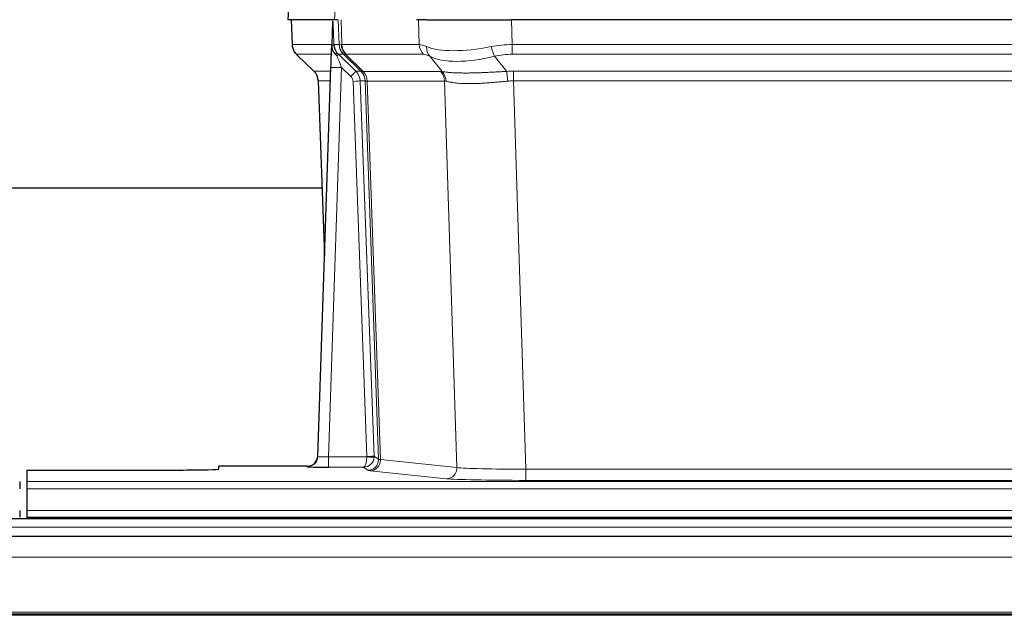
# Model space of a CAD drawing. Header units: inches. Extents: x 0 to 20790, y -12 to 14700.
# Tile 81 of 191: x 2856 to 3133, y 11801 to 11969. Entities that reach past the tile are written whole.
import ezdxf

# ---------------------------------------------------------------- set-up
doc = ezdxf.new("R2010")
doc.units = ezdxf.units.IN
doc.layers.add('1', color=7, linetype='Continuous', true_color=0xffffff)

msp = doc.modelspace()

# ---------------------------------------------------------------- linework, layer by layer
at = {"layer": '1', "color": 2, "linetype": 'Continuous', "lineweight": 25}
for p, q in [((2931.389, 11976.132), (2931.008, 11968.972)), ((2944.142, 11968.972), (2931.024, 11968.972)), ((2931.949, 11968.972), (2932.197, 11961.962)), ((2943.562, 11968.542), (2943.335, 11961.811)), ((2944.927, 11968.972), (2944.142, 11968.972)), ((2970.076, 11968.972), (2967.181, 11968.972)), ((2970.076, 11968.972), (2993.935, 11968.972)), ((3209.158, 11968.972), (2993.935, 11968.972)), ((2943.335, 11961.811), (2943.333, 11961.761)), ((2933.61, 11958.957), (2938.399, 11954.399)), ((2945.195, 11959.24), (2950.122, 11954.491)), ((2939.437, 11846.117), (2943.126, 11955.494)), ((2939.558, 11951.743), (2941.338, 11902.469)), ((2940.656, 11921.601), (2772.502, 11921.601)), ((2939.43, 11845.983), (2939.437, 11846.117)), ((2857.546, 11842.272), (2857.546, 11838.998)), ((2857.546, 11842.272), (2901.546, 11842.272)), ((2936.449, 11843.352), (2911.546, 11843.352)), ((2911.546, 11842.534), (2911.546, 11843.352)), ((2855.546, 11838.998), (2855.546, 11836.929)), ((2857.546, 11838.998), (2857.546, 11836.929)), ((2857.546, 11836.929), (2857.546, 11830.903)), ((3345.047, 11828.577), (2368.047, 11828.577)), ((2855.546, 11830.903), (2855.546, 11828.972)), ((2857.546, 11830.903), (2857.546, 11828.972)), ((2857.546, 11828.972), (3345.546, 11828.972)), ((2857.546, 11828.972), (2857.546, 11828.577)), ((3345.047, 11823.577), (2368.047, 11823.577)), ((3345.047, 11801.388), (2368.047, 11801.388))]:
    msp.add_line(p, q, dxfattribs=at)
at = {"layer": '1', "color": 110, "linetype": 'Continuous', "lineweight": 13}
for p, q in [((2931.405, 11976.129), (2931.024, 11968.972)), ((2944.142, 11968.972), (2944.516, 11976.129)), ((2931.965, 11968.972), (2932.213, 11961.978)), ((2945.411, 11961.978), (2945.168, 11968.972)), ((2945.953, 11968.972), (2946.196, 11961.978)), ((2967.944, 11961.978), (2967.753, 11968.972)), ((2993.935, 11968.972), (2994.126, 11961.978)), ((2932.213, 11961.978), (2943.341, 11961.978)), ((2943.95, 11961.978), (2945.411, 11961.978)), ((2946.196, 11961.978), (2967.944, 11961.978)), ((2994.126, 11959.24), (2994.126, 11961.978)), ((2994.126, 11961.978), (3208.967, 11961.978)), ((2943.251, 11959.24), (2933.431, 11959.24)), ((2933.526, 11959.049), (2938.339, 11954.467)), ((2946.629, 11959.24), (2945.195, 11959.24)), ((2951.559, 11954.485), (2946.667, 11959.229)), ((2947.213, 11959.229), (2952.159, 11954.432)), ((2969.126, 11959.24), (2947.379, 11959.24)), ((2974.396, 11954.364), (2970.903, 11958.682)), ((2989.102, 11958.682), (2992.555, 11954.414)), ((3208.967, 11959.24), (2994.126, 11959.24)), ((2938.352, 11954.491), (2943.092, 11954.491)), ((2946.124, 11955.498), (2942.43, 11845.956)), ((2948.733, 11952.982), (2946.124, 11955.498)), ((2950.122, 11954.491), (2951.534, 11954.491)), ((2952.159, 11954.432), (2973.893, 11954.432)), ((2994.468, 11951.752), (2994.468, 11954.49)), ((2994.468, 11954.49), (3208.625, 11954.49)), ((2943, 11951.756), (2939.57, 11951.756)), ((2939.57, 11951.756), (2941.343, 11902.643)), ((2953.236, 11846.052), (2949.345, 11951.615)), ((2951.342, 11951.756), (2955.234, 11846.193)), ((2952.752, 11951.756), (2951.342, 11951.756)), ((2956.462, 11845.296), (2952.752, 11951.756)), ((2953.335, 11951.712), (2957.048, 11845.182)), ((2975.075, 11951.712), (2953.341, 11951.712)), ((2978.533, 11842.935), (2975.075, 11951.712)), ((3208.625, 11951.752), (2994.468, 11951.752)), ((2994.468, 11951.752), (2997.941, 11842.466)), ((2942.43, 11845.956), (2953.235, 11845.956)), ((2942.43, 11845.956), (2942.43, 11843.062)), ((2955.234, 11846.193), (2956.462, 11845.296)), ((2957.048, 11845.182), (2978.533, 11842.935)), ((2936.439, 11843.219), (2936.449, 11843.352)), ((2942.43, 11843.062), (2952.272, 11843.062)), ((2953.466, 11842.19), (2952.272, 11843.062)), ((2997.941, 11842.466), (2997.941, 11839.363)), ((2997.941, 11842.466), (3205.151, 11842.466)), ((2975.624, 11839.819), (2954.139, 11842.066)), ((2857.546, 11838.998), (3345.546, 11838.998)), ((2857.546, 11836.929), (3345.546, 11836.929)), ((3205.151, 11839.363), (2997.941, 11839.363)), ((2857.546, 11830.903), (3345.546, 11830.903)), ((3345.047, 11826.213), (2368.047, 11826.213)), ((3345.047, 11817.72), (2368.047, 11817.72)), ((3345.047, 11802.237), (2368.047, 11802.237)), ((3345.047, 11801.813), (2368.047, 11801.813))]:
    msp.add_line(p, q, dxfattribs=at)
for centre, major_axis, ratio, start_param, end_param in [((2936.208, 11962.118), (0, 4), 0.9993908, 1.6057029, 2.3736478), ((2941.952, 11961.908), (-1.999, -0.077), 0.1036431, 2.3309857, 3.1065184), ((2949.406, 11962.118), (0, 4), 0.9993908, 1.6057029, 2.3736478), ((2973.206, 11939.118), (-27.808, 22.856), 0.0163197, 6.2307105, 6.2626907), ((2972.055, 11972.207), (26.658, 10.191), 0.0473724, 3.1922144, 3.3375655), ((2949.444, 11962.106), (1.703, 3.619), 0.9971774, 2.0444506, 2.8128075), ((2973.206, 11939.118), (-27.661, 22.629), 0.117212, 6.1415193, 6.1734995), ((2949.909, 11962.106), (-0.603, 3.954), 0.9772749, 1.4578558, 2.2262127), ((2950.075, 11962.118), (0, 4), 0.9702957, 1.6057029, 2.3736478), ((2971.822, 11962.118), (0, 4), 0.9702957, 1.6057029, 2.3736478), ((2994.775, 11939.118), (-27.492, 22.639), 0.1155218, 5.9182109, 6.1390417), ((2973.599, 11961.559), (1.736, 3.604), 0.8689501, 2.008197, 2.795133), ((2993.872, 11972.207), (26.677, 8.186), 0.3267204, 3.5164364, 4.4002733), ((2994.775, 11939.118), (-26.983, 1.545), 0.8452785, 4.7847941, 5.0056249), ((2989.102, 11961.559), (-0.881, 3.902), 0.2224052, 1.5615969, 2.3485329), ((2957.246, 11936.24), (-23.826, 22.997), 0.016839, 6.265741, 6.3949638), ((2943.22, 11958.456), (-1.583, -1.222), 0.0276319, 2.3426468, 3.1139303), ((2943.806, 11957.802), (-1.388, -1.44), 0.0242285, 2.3413968, 3.1173399), ((2946.124, 11955.568), (-1.856, 4.567), 0.0053314, 0.7881854, 1.5839148), ((2947.971, 11962.118), (-3.533, 1.889), 0.9978057, 1.1483084, 1.2948087), ((2970.429, 11936.24), (-23.81, 22.997), 0.0168486, 6.2337623, 6.2657425), ((2972.055, 11972.207), (25.449, 12.923), 0.0600246, 3.1865743, 3.3319254), ((2970.51, 11936.241), (-23.636, 22.829), 0.1185166, 6.1610865, 6.1930668), ((2992.079, 11936.24), (-23.46, 22.829), 0.1194803, 5.9401815, 6.1610123), ((2993.872, 11972.207), (25.873, 10.634), 0.4068526, 3.4799804, 4.3638173), ((2994.775, 11936.24), (-16.721, 16.271), 0.9721633, 5.4982631, 5.7190939), ((2963.22, 11930.473), (-24.879, 24.014), 0.016827, 6.2657537, 6.3097783), ((2935.575, 11951.613), (0, -4), 0.9993908, 1.606401, 2.3736478), ((2946.124, 11955.393), (2.998, -0.101), 0.0348797, 1.5719726, 3.1427689), ((2948.733, 11953.052), (-1.388, -1.44), 0.0242285, 1.5456675, 3.1173399), ((2947.345, 11951.613), (-2.83, 2.828), 0.9993905, 3.9625957, 4.7298425), ((2976.37, 11930.474), (-24.847, 24.013), 0.0168511, 6.2432972, 6.2657507), ((2948.757, 11951.613), (0, -4), 0.9993908, 1.606401, 2.3736478), ((2948.782, 11951.607), (-1.442, -3.731), 0.998056, 1.9750302, 2.7420583), ((2949.457, 11951.555), (-0.019, -4), 0.9702844, 1.6145674, 2.378208), ((2949.463, 11951.555), (0, -4), 0.9702957, 1.6100662, 2.3736478), ((2971.197, 11951.555), (0, -4), 0.9702957, 1.6100662, 2.3736478), ((2997.959, 11930.323), (-24.592, 23.931), 0.1189226, 6.0865623, 6.1615802), ((2971.7, 11951.487), (-0.926, -3.891), 0.9457602, 1.8333412, 2.5978993), ((2995.257, 11930.49), (-17.528, 16.98), 0.9676454, 5.4983416, 5.5781892), ((2992.555, 11951.536), (0.32, -3.987), 0.0824896, 1.6016287, 2.3703401), ((2947.345, 11951.544), (-1.703, 1.052), 0.998638, 3.7311375, 4.4983842), ((2949.345, 11951.685), (-1.999, -0.074), 0.0348758, 1.5695108, 3.106687), ((2973.593, 11927.596), (-20.849, 24.157), 0.0182438, 6.2485249, 6.2709784), ((2995.263, 11927.446), (-20.559, 24.143), 0.1188179, 6.1116391, 6.1866571), ((2995.257, 11927.613), (-2.819, 24.028), 0.8253154, 6.1813941, 6.2612416), ((2936.439, 11846.218), (-2.991, 0.235), 0.9996552, 1.6492063, 3.1415821), ((2942.442, 11846.218), (3.005, 0.103), 0.0869619, 3.134501, 4.7052973), ((2952.272, 11846.061), (0.028, 3), 0.3214645, 3.1707908, 4.6805006), ((2952.272, 11846.061), (0.98, 2.84), 0.9849493, 3.4786225, 4.9883323), ((2952.236, 11846.017), (-0.606, 0.798), 0.9977277, 4.0033761, 4.0991415), ((2953.235, 11846.026), (1.997, -0.118), 0.0348391, 4.7144422, 6.2458161), ((2953.236, 11846.122), (1.999, 0.074), 0.0348758, 4.7111034, 6.2482796), ((2953.466, 11845.189), (-1.769, -2.423), 0.9990158, 0.6312732, 2.2367485), ((2954.139, 11845.064), (-0.312, -2.984), 0.969741, 0.1074293, 1.71115), ((2952.236, 11846.087), (-0.383, 2.976), 0.9995817, 4.5240279, 4.6197934), ((2976.465, 11845.211), (-20.016, 0.105), 0.0266879, 0.0359631, 0.2452873), ((2975.624, 11842.818), (-0.312, -2.984), 0.969741, 0.1074293, 1.71115), ((2997.948, 11842.964), (-20.013, 0.095), 0.0248544, 0.2452138, 1.5705958), ((2976.465, 11842.212), (-23.014, 0), 0.0261612, 0.0358052, 0.2451294), ((2997.948, 11839.965), (23.012, 0), 0.0261647, 3.3867297, 4.7121117)]:
    msp.add_ellipse(centre, major_axis=major_axis, ratio=ratio, start_param=start_param, end_param=end_param, dxfattribs=at)
at = {"layer": '1', "color": 2, "linetype": 'Continuous', "lineweight": 25}
for centre, major_axis, ratio, start_param, end_param in [((2943.126, 11955.669), (0.227, 6.726), 0.0008736, 4.686473, 5.8457525), ((2935.562, 11951.59), (3.886, 0.947), 0.998973, 6.0801535, 6.8477658), ((2960.443, 11927.596), (-20.882, 24.158), 0.0154016, 6.2674704, 6.311495), ((2936.45, 11846.355), (0.15, 3), 0.998739, 3.1914798, 4.7286497), ((2901.546, 11842.534), (-10, 0), 0.0261859, 1.5707963, 3.1415927), ((2942.442, 11843.219), (6.003, 0), 0.0262109, 3.1395311, 4.7103274)]:
    msp.add_ellipse(centre, major_axis=major_axis, ratio=ratio, start_param=start_param, end_param=end_param, dxfattribs=at)
msp.add_open_spline([(2943.562, 11968.542), (2943.6, 11968.545), (2943.658, 11968.552), (2943.682, 11968.56), (2943.686, 11968.564)], degree=3, dxfattribs=at)
at = {"layer": '1', "color": 110, "linetype": 'Continuous', "lineweight": 13}
for points, knots in [([(2943.686, 11968.564), (2943.692, 11968.429), (2943.698, 11968.293), (2943.709, 11968.022), (2943.715, 11967.886), (2943.732, 11967.477), (2943.743, 11967.204), (2943.765, 11966.657), (2943.777, 11966.383), (2943.799, 11965.835), (2943.81, 11965.56), (2943.831, 11965.01), (2943.842, 11964.735), (2943.864, 11964.184), (2943.875, 11963.909), (2943.907, 11963.082), (2943.929, 11962.53), (2943.95, 11961.978)], [0, 0, 0, 0, 0.0625, 0.0625, 0.125, 0.125, 0.25, 0.25, 0.375, 0.375, 0.5, 0.5, 0.625, 0.625, 0.75, 0.75, 1, 1, 1, 1]), ([(2974.396, 11954.364), (2974.542, 11954.344), (2974.706, 11954.322), (2975.071, 11954.275), (2975.271, 11954.251), (2975.546, 11954.221), (2975.602, 11954.215), (2975.716, 11954.203), (2975.774, 11954.197), (2975.952, 11954.179), (2976.074, 11954.168), (2976.454, 11954.134), (2976.723, 11954.112), (2977.294, 11954.073), (2977.595, 11954.055), (2978.23, 11954.024), (2978.563, 11954.01), (2979.088, 11953.994), (2979.267, 11953.989), (2979.541, 11953.983), (2979.634, 11953.981), (2979.774, 11953.979), (2979.822, 11953.978), (2979.916, 11953.977), (2980.343, 11953.971), (2980.785, 11953.968), (2981.591, 11953.97), (2982.42, 11953.978), (2983.293, 11953.998), (2984.187, 11954.023), (2984.645, 11954.039), (2985.232, 11954.061), (2985.35, 11954.066), (2985.587, 11954.075), (2985.707, 11954.08), (2986.066, 11954.095), (2986.306, 11954.106), (2987.031, 11954.139), (2987.519, 11954.162), (2988.503, 11954.212), (2988.999, 11954.237), (2990.001, 11954.289), (2990.505, 11954.315), (2991.524, 11954.366), (2992.037, 11954.391), (2992.555, 11954.414)], [0, 0, 0, 0, 0.0625, 0.0625, 0.125, 0.125, 0.140625, 0.140625, 0.15625, 0.15625, 0.1875, 0.1875, 0.25, 0.25, 0.3125, 0.3125, 0.375, 0.375, 0.40625, 0.40625, 0.421875, 0.421875, 0.4296875, 0.4296875, 0.4375, 0.5, 0.5, 0.5625, 0.625, 0.625, 0.6875, 0.6875, 0.703125, 0.703125, 0.71875, 0.71875, 0.75, 0.75, 0.8125, 0.8125, 0.875, 0.875, 0.9375, 0.9375, 1, 1, 1, 1]), ([(2953.335, 11951.712), (2953.184, 11951.711), (2953.062, 11951.714), (2952.874, 11951.727), (2952.809, 11951.737), (2952.773, 11951.752)], [0, 0, 0, 0, 0.5, 0.5, 1, 1, 1, 1]), ([(2992.874, 11951.685), (2992.385, 11951.641), (2991.901, 11951.596), (2990.941, 11951.507), (2990.466, 11951.463), (2989.524, 11951.378), (2989.057, 11951.336), (2988.132, 11951.259), (2987.673, 11951.222), (2986.992, 11951.172), (2986.766, 11951.156), (2986.428, 11951.134), (2986.316, 11951.126), (2986.093, 11951.112), (2985.982, 11951.105), (2985.43, 11951.072), (2984.999, 11951.05), (2984.155, 11951.013), (2983.331, 11950.985), (2982.545, 11950.975), (2981.779, 11950.974), (2981.405, 11950.978), (2980.996, 11950.987), (2980.951, 11950.988), (2980.86, 11950.99), (2980.815, 11950.992), (2980.681, 11950.996), (2980.415, 11951.005), (2980.157, 11951.016), (2979.652, 11951.041), (2979.33, 11951.062), (2978.714, 11951.112), (2978.419, 11951.141), (2977.859, 11951.204), (2977.593, 11951.239), (2977.215, 11951.295), (2977.092, 11951.314), (2976.914, 11951.344), (2976.855, 11951.354), (2976.74, 11951.375), (2976.684, 11951.385), (2976.406, 11951.437), (2976.201, 11951.48), (2975.823, 11951.566), (2975.65, 11951.609), (2975.495, 11951.651)], [0, 0, 0, 0, 0.0625, 0.0625, 0.125, 0.125, 0.1875, 0.1875, 0.25, 0.25, 0.28125, 0.28125, 0.296875, 0.296875, 0.3125, 0.3125, 0.375, 0.375, 0.4375, 0.5, 0.5, 0.5625, 0.5625, 0.5703125, 0.5703125, 0.578125, 0.578125, 0.59375, 0.625, 0.625, 0.6875, 0.6875, 0.75, 0.75, 0.8125, 0.8125, 0.84375, 0.84375, 0.859375, 0.859375, 0.875, 0.875, 0.9375, 0.9375, 1, 1, 1, 1])]:
    msp.add_open_spline(points, degree=3, knots=knots, dxfattribs=at)
at = {"layer": '1', "color": 2, "linetype": 'Continuous', "lineweight": 25}
for points, knots in [([(2932.21, 11961.926), (2932.207, 11961.894), (2932.185, 11961.566), (2932.333, 11961.003), (2932.574, 11960.36), (2932.817, 11959.933), (2932.989, 11959.679), (2933.088, 11959.543), (2933.129, 11959.492)], [0, 0, 0, 0, 0.0267984, 0.2769207, 0.4859555, 0.6569382, 0.8419831, 1, 1, 1, 1]), ([(2943.333, 11961.761), (2943.329, 11961.641), (2943.332, 11961.403), (2943.357, 11961.17), (2943.385, 11960.996), (2943.396, 11960.939), (2943.415, 11960.853), (2943.421, 11960.825), (2943.435, 11960.768), (2943.443, 11960.74), (2943.481, 11960.6), (2943.518, 11960.491), (2943.604, 11960.281), (2943.653, 11960.18), (2943.722, 11960.056), (2943.736, 11960.032), (2943.766, 11959.983), (2943.781, 11959.959), (2943.827, 11959.888), (2943.859, 11959.841), (2943.926, 11959.75), (2943.961, 11959.706), (2944.034, 11959.619), (2944.071, 11959.577), (2944.129, 11959.514), (2944.149, 11959.493), (2944.188, 11959.451), (2944.208, 11959.431), (2944.248, 11959.389), (2944.269, 11959.367), (2944.309, 11959.324), (2944.329, 11959.301), (2944.348, 11959.277)], [0, 0, 0, 0, 0.125, 0.25, 0.25, 0.3125, 0.3125, 0.34375, 0.34375, 0.375, 0.375, 0.5, 0.5, 0.625, 0.625, 0.65625, 0.65625, 0.6875, 0.6875, 0.75, 0.75, 0.8125, 0.8125, 0.875, 0.875, 0.90625, 0.90625, 0.9375, 0.9375, 0.96875, 0.96875, 1, 1, 1, 1]), ([(2943.95, 11961.978), (2943.952, 11961.924), (2943.955, 11961.87), (2943.964, 11961.764), (2943.97, 11961.711), (2943.989, 11961.555), (2944.006, 11961.453), (2944.048, 11961.252), (2944.072, 11961.154), (2944.128, 11960.959), (2944.16, 11960.863), (2944.213, 11960.72), (2944.232, 11960.673), (2944.271, 11960.578), (2944.292, 11960.531), (2944.356, 11960.391), (2944.403, 11960.299), (2944.503, 11960.118), (2944.557, 11960.028), (2944.674, 11959.851), (2944.736, 11959.764), (2944.803, 11959.677)], [0, 0, 0, 0, 0.0625, 0.0625, 0.125, 0.125, 0.25, 0.25, 0.375, 0.375, 0.5, 0.5, 0.5625, 0.5625, 0.625, 0.625, 0.75, 0.75, 0.875, 0.875, 1, 1, 1, 1]), ([(2944.348, 11959.277), (2944.418, 11959.19), (2944.491, 11959.106), (2944.604, 11958.982), (2944.642, 11958.941), (2944.719, 11958.86), (2944.758, 11958.82), (2944.798, 11958.781)], [0, 0, 0, 0, 0.5, 0.5, 0.75, 0.75, 1, 1, 1, 1])]:
    msp.add_open_spline(points, degree=3, knots=knots, dxfattribs=at)
at = {"layer": '1', "color": 110, "linetype": 'Continuous', "lineweight": 13}
msp.add_open_spline([(2951.559, 11954.485), (2951.594, 11954.473), (2951.728, 11954.452), (2951.99, 11954.438), (2952.154, 11954.432)], degree=3, dxfattribs=at)
for points, weights in [([(2952.154, 11954.432), (2952.156, 11954.432), (2952.159, 11954.432)], [0.500000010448, 0.499999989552, 0.500000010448]), ([(2953.341, 11951.712), (2953.338, 11951.712), (2953.335, 11951.712)], [0.500000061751, 0.499999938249, 0.500000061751])]:
    msp.add_rational_spline(points, weights, degree=2, dxfattribs=at)

doc.saveas('drawing.dxf')
